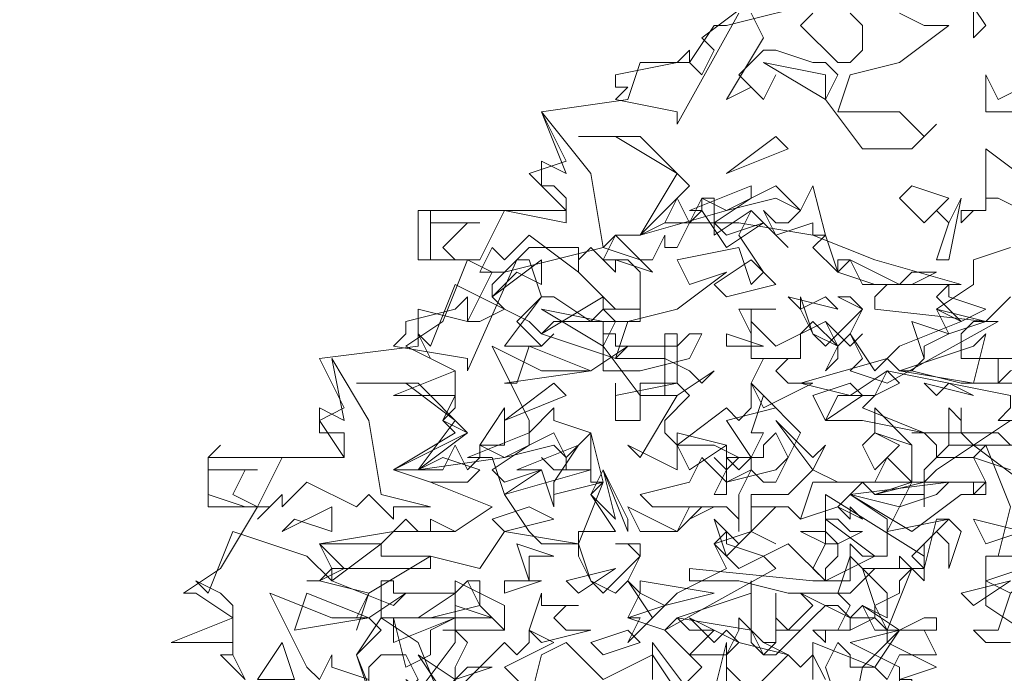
# Model space of a CAD drawing. Header units: millimetres. Extents: x 4234 to 4704, y 1542 to 2004.
# Tile 50 of 256: x 4371.68 to 4379.62, y 1689.24 to 1694.51. Entities that reach past the tile are written whole.
import ezdxf

# ---------------------------------------------------------------- set-up
doc = ezdxf.new("R2010")
doc.units = ezdxf.units.MM
doc.linetypes.add('DASHED', pattern=[19.05, 12.7, -6.35])
doc.layers.add('BOD', color=40, linetype='Continuous')
doc.layers.add('DIMENSIONS', color=7, linetype='Continuous')
pattern_1 = [(90, (3399.144, -158.445), (-8.980256, 8.980256), [2.38125, -15.57926]), (45, (3399.144, -158.445), (-8.980256, 8.980256), [2.38125, -10.31875]), (135, (3399.144, -158.445), (-8.980256, -8.980256), [2.38125, -10.31875])]

# ---------------------------------------------------------------- blocks, each defined once
blk = doc.blocks.new('A$Cf9015526')
at = {"color": 116, "lineweight": 0, "true_color": 0x136734}
for points in [[(1.6433, 3.5754), (1.6877, 3.5087), (1.6655, 3.4865), (1.6655, 3.5532)], [(1.5323, 3.5309), (1.5767, 3.5087), (1.6211, 3.5087), (1.5323, 3.4421), (1.4435, 3.4199), (1.4213, 3.3533), (1.4435, 3.3533), (1.5323, 3.3533), (1.5545, 3.3311), (1.5767, 3.3089), (1.5989, 3.3311), (1.5545, 3.2867), (1.4657, 3.2867), (1.3991, 3.3755), (1.4213, 3.4199), (1.3991, 3.4421), (1.3768, 3.4421), (1.3102, 3.4643), (1.288, 3.4643), (1.2436, 3.4199), (1.288, 3.3755), (1.3102, 3.4199), (1.288, 3.3755), (1.2658, 3.3977), (1.2214, 3.3755), (1.288, 3.4865), (1.2658, 3.5309)], [(1.2436, 3.5309), (1.1326, 3.3311), (1.1326, 3.3533), (1.0215, 3.3755), (1.0437, 3.3977), (1.0215, 3.3977), (1.0215, 3.4199), (1.1326, 3.4421), (1.1548, 3.4643), (1.1548, 3.4421), (1.177, 3.4199), (1.1992, 3.4643), (1.177, 3.4865), (1.2658, 3.5532)], [(1.3768, 3.5309), (1.3546, 3.5087), (1.4213, 3.4421), (1.4435, 3.4421), (1.4657, 3.4643), (1.4657, 3.5087), (1.4435, 3.5309)], [(0.5996, 2.2651), (0.5552, 2.3762), (0.5996, 2.4206), (0.5774, 2.4428), (0.5552, 2.4428), (0.5774, 2.4872), (0.4886, 2.5094), (0.4664, 2.5094), (0.4886, 2.5094), (0.5108, 2.5316), (0.4886, 2.576), (0.6218, 2.5982), (0.7328, 2.5982), (0.7995, 2.6427), (0.6884, 2.6871), (0.6218, 2.7093), (0.7328, 2.7759), (0.7106, 2.7981), (0.7328, 2.8203), (0.7328, 2.8425), (0.6218, 2.8425), (0.7328, 2.8869), (0.644, 2.9314), (0.7106, 2.9758), (0.755, 3.0868), (0.6662, 3.0868), (0.6662, 3.1756), (0.9327, 3.1756), (0.8661, 3.2423), (0.9327, 3.2645), (0.8883, 3.3533), (1.0437, 3.3755), (1.0659, 3.4421), (1.1548, 3.4421), (1.1992, 3.5087), (1.2214, 3.5087), (1.3991, 3.5532)], [(1.7322, 2.3984), (1.6877, 2.3984), (1.6655, 2.4206), (1.71, 2.4206), (1.7322, 2.4872)], [(1.7322, 2.5538), (1.6877, 2.5538), (1.7544, 2.5538)], [(1.7322, 2.6427), (1.6877, 2.7537), (1.6211, 2.7537), (1.6211, 2.8203), (1.6433, 2.7981), (1.6433, 2.8203), (1.6433, 2.7981), (1.6433, 2.7759), (1.6655, 2.7537), (1.7322, 2.7981)], [(1.7544, 2.8647), (1.71, 2.8647), (1.71, 2.9091), (1.7322, 2.9091)], [(1.7322, 3.0202), (1.6877, 2.9758), (1.71, 2.9758), (1.5101, 2.8647), (1.4435, 2.8869), (1.4657, 2.9091), (1.4435, 2.9536), (1.4213, 2.9314), (1.3768, 2.9536), (1.3546, 2.998), (1.3546, 3.0202), (1.3768, 2.9536), (1.3991, 2.9314), (1.4657, 2.998), (1.4435, 3.0202), (1.4213, 3.0202), (1.4657, 2.998), (1.4435, 2.9536), (1.4879, 2.8869), (1.5323, 2.9314), (1.6433, 2.9758), (1.5989, 2.998), (1.6655, 3.0424), (1.6655, 3.0868), (1.7322, 3.109)], [(0.3553, 2.3318), (0.3109, 2.3762), (0.3331, 2.3762), (0.3331, 2.3984), (0.2221, 2.3984), (0.3331, 2.4428), (0.2665, 2.4872), (0.2443, 2.4872), (0.3109, 2.5316), (0.3775, 2.6427), (0.2887, 2.6427), (0.2887, 2.7315), (0.533, 2.7315), (0.4886, 2.7981), (0.533, 2.8203), (0.4886, 2.9091), (0.6662, 2.9314), (0.6662, 2.998), (0.755, 2.9758), (0.7995, 3.0646), (0.8217, 3.0646), (0.9993, 3.109), (1.0215, 3.1312), (1.0659, 3.1312), (1.1104, 3.1534), (1.2436, 3.1534), (1.3768, 3.1312), (1.4879, 3.0868), (1.6433, 3.0424), (1.5101, 3.0424), (1.4879, 3.0202), (1.4879, 2.998), (1.6877, 2.9758), (1.6655, 2.9758), (1.6433, 2.9536), (1.6433, 2.9091), (1.8876, 2.9091)], [(1.7322, 2.6427), (1.71, 2.5538), (1.6877, 2.5538), (1.6877, 2.465), (1.7544, 2.4206)], [(1.1992, 2.3095), (1.2214, 2.3984), (1.2214, 2.3762), (1.2436, 2.3984), (1.2214, 2.3762), (1.2214, 2.354), (1.2658, 2.3095), (1.3324, 2.3762), (1.3546, 2.354), (1.3768, 2.3762), (1.3991, 2.3318)], [(1.4435, 2.2429), (1.4657, 2.354), (1.5101, 2.3984), (1.5101, 2.4206), (1.4879, 2.4428), (1.4435, 2.4206), (1.4435, 2.4428), (1.4213, 2.465), (1.3991, 2.465), (1.3768, 2.4428), (1.3546, 2.4206), (1.3102, 2.4206), (1.3102, 2.4872), (1.3102, 2.4428), (1.3324, 2.4206), (1.3768, 2.465), (1.3546, 2.4872), (1.4435, 2.4428), (1.4879, 2.4428), (1.4879, 2.465), (1.5101, 2.4206), (1.5545, 2.5316), (1.5767, 2.5094), (1.5767, 2.5316), (1.5767, 2.5538), (1.3991, 2.6649), (1.3991, 2.6205), (1.4879, 2.5538), (1.3991, 2.5094), (1.3324, 2.576), (1.288, 2.5538), (1.3102, 2.5316), (1.1104, 2.4206), (1.0437, 2.4428), (1.0659, 2.4872), (1.0437, 2.5094), (1.0215, 2.4872), (0.9771, 2.5094), (0.9549, 2.5538), (0.9549, 2.576), (0.9771, 2.5094), (0.9993, 2.4872), (1.0659, 2.5538), (1.0437, 2.576), (1.0215, 2.576), (1.0659, 2.576), (1.0659, 2.5538), (1.0437, 2.5094), (1.0882, 2.4428), (1.1326, 2.4872), (1.2214, 2.5316), (1.1992, 2.576), (1.2658, 2.5982), (1.2658, 2.6649), (1.3102, 2.6649), (1.3324, 2.6649), (1.3768, 2.7093), (1.3102, 2.7981), (1.3768, 2.7315), (1.3991, 2.7537), (1.3768, 2.7093), (1.4213, 2.6871), (1.4879, 2.6871), (1.5101, 2.7315), (1.5545, 2.6871), (1.4657, 2.6871), (1.4435, 2.6649), (1.5545, 2.5982), (1.6433, 2.6649), (1.6655, 2.6649), (1.6877, 2.6871), (1.6655, 2.7315), (1.5989, 2.7315), (1.5989, 2.7537), (1.5767, 2.7759), (1.5545, 2.7759), (1.71, 2.7759), (1.7322, 2.7537), (1.6877, 2.7537), (1.6655, 2.7315), (1.7322, 2.7093)], [(0.3553, 2.3318), (0.3331, 2.3762), (0.3331, 2.3984), (0.3331, 2.465), (0.3109, 2.4872), (0.2665, 2.5094), (0.2887, 2.4872), (0.3331, 2.5982), (0.4664, 2.5538), (0.5108, 2.5094), (0.5996, 2.576), (0.5996, 2.5538), (0.6884, 2.5538), (0.6884, 2.5316), (0.5108, 2.5316), (0.5108, 2.5094), (0.6218, 2.465), (0.644, 2.4872), (0.5774, 2.4428), (0.5108, 2.4428), (0.3997, 2.4872), (0.4664, 2.354), (0.4886, 2.3318), (0.5108, 2.3762), (0.5108, 2.354), (0.5774, 2.3318)], [(1.3768, 2.3318), (1.3768, 2.3984), (1.4879, 2.354), (1.4435, 2.354), (1.4435, 2.3762), (1.4213, 2.3984), (1.3991, 2.354), (1.4213, 2.2873)], [(0.8661, 2.2873), (0.8883, 2.3762), (0.9327, 2.3984), (0.9993, 2.3318), (1.0882, 2.3762), (1.1326, 2.3095), (1.177, 2.354), (1.1104, 2.4206), (1.1326, 2.4428), (1.1548, 2.4206), (1.1992, 2.4206), (1.1548, 2.3762), (1.2214, 2.3762), (1.2436, 2.4206), (1.2436, 2.4428), (1.288, 2.3984), (1.3102, 2.3984), (1.288, 2.3984), (1.3324, 2.3762), (1.2436, 2.3984), (1.2214, 2.3762), (1.2214, 2.3095)], [(0.7106, 2.4206), (0.8217, 2.4206), (0.7106, 2.4206)], [(1.0882, 2.3318), (1.0882, 2.3984), (1.1548, 2.3095)]]:
    blk.add_lwpolyline(points, dxfattribs=at)
for points in [[(1.3991, 3.3755), (1.288, 3.4421), (1.3991, 3.4199)], [(1.7988, 3.4199), (1.8432, 3.3755), (1.8432, 3.3533), (1.821, 3.3311), (1.8432, 3.3755), (1.7766, 3.4199), (1.7766, 3.3977), (1.7766, 3.3533), (1.6877, 3.3533), (1.6877, 3.4199), (1.71, 3.3755)], [(0.9993, 3.109), (1.0659, 3.0868), (1.0882, 3.0646), (1.0215, 3.0868), (1.0215, 3.0646), (0.9771, 3.109), (0.9549, 3.0868), (0.9549, 3.0646), (0.8661, 3.1312), (0.8217, 3.0868), (0.7995, 3.109), (0.7773, 3.0646), (0.7995, 3.0646), (0.755, 3.0868), (0.6884, 3.0868), (0.6884, 3.1756), (0.6884, 3.1534), (0.7773, 3.1534), (0.755, 3.1534), (0.7106, 3.109), (0.7328, 3.0868), (0.7773, 3.0868), (0.8217, 3.1756), (0.9327, 3.1534), (0.9327, 3.1978), (0.9105, 3.22), (0.8883, 3.22), (0.8883, 3.2645), (0.9327, 3.2423), (0.8883, 3.3533), (0.9771, 3.2423)], [(1.1548, 3.22), (1.0659, 3.1312), (1.1326, 3.2423), (1.0215, 3.3089), (0.9549, 3.3089), (1.0659, 3.3089)], [(1.2214, 3.2423), (1.3102, 3.3089), (1.3324, 3.2867)], [(1.7544, 3.1756), (1.71, 3.1978), (1.6877, 3.1978), (1.6877, 3.1756), (1.6655, 3.1756), (1.6433, 3.1534), (1.6433, 3.1756), (1.6877, 3.1756), (1.6877, 3.22), (1.6877, 3.2867), (1.7766, 3.22)], [(1.3768, 3.1312), (1.3768, 3.1534), (1.3102, 3.1312), (1.288, 3.1756), (1.3102, 3.1534), (1.3324, 3.1534), (1.3546, 3.1756), (1.3102, 3.1978), (1.2214, 3.1756), (1.0659, 3.1312), (1.1104, 3.1534), (1.1326, 3.1978), (1.1548, 3.1534), (1.177, 3.1756), (1.177, 3.1978), (1.2214, 3.1756), (1.3102, 3.22), (1.3546, 3.1756), (1.3768, 3.22), (1.3991, 3.1312)], [(1.1992, 3.1534), (1.2214, 3.1312), (1.288, 3.1534), (1.2214, 3.109), (1.177, 3.1756), (1.1548, 3.1756), (1.2658, 3.22), (1.2658, 3.1978)], [(1.5767, 3.1534), (1.5323, 3.1978), (1.5545, 3.22), (1.6211, 3.1978)], [(1.1992, 3.1534), (1.1992, 3.1312), (1.2658, 3.1756), (1.3324, 3.109), (1.2658, 3.1756), (1.2436, 3.1312), (1.288, 3.0646), (1.2658, 3.0424), (1.2436, 3.109), (1.1326, 3.0868), (1.1548, 3.0424), (1.2214, 3.0646), (1.1326, 2.998), (1.0437, 2.9758), (1.0215, 2.9091), (1.1104, 2.9091), (1.1548, 2.8869), (1.177, 2.8647), (1.1992, 2.8869), (1.1326, 2.8425), (1.0659, 2.8425), (0.9993, 2.9314), (1.0215, 2.9758), (0.9993, 2.998), (0.9771, 2.9758), (0.9105, 3.0202), (0.8883, 3.0202), (0.8439, 2.9758), (0.8883, 2.9314), (0.9105, 2.9536), (0.8883, 2.9314), (0.8661, 2.9314), (0.8217, 2.9314), (0.8883, 3.0202), (0.8661, 3.0868), (0.8439, 3.0868), (0.755, 2.8869), (0.755, 2.9091), (0.6218, 2.9314), (0.644, 2.9536), (0.644, 2.9758), (0.7328, 2.998), (0.755, 3.0202), (0.755, 2.9758), (0.7773, 2.9758), (0.8217, 2.998), (0.7995, 3.0202), (0.7995, 3.0424), (0.8661, 3.109), (0.9549, 3.109), (0.9549, 3.0646), (1.0215, 2.998), (1.0437, 2.998), (1.0659, 2.998), (1.0659, 3.0646), (1.0437, 3.0868), (0.9993, 3.0868), (1.0215, 3.1312), (1.0659, 3.0868), (1.0882, 3.0868), (1.1104, 3.1312), (1.1104, 3.109), (1.1326, 3.109), (1.177, 3.1978), (1.1992, 3.1978)], [(1.5989, 3.0868), (1.6211, 3.1534), (1.5989, 3.1756), (1.6211, 3.1534), (1.6433, 3.1978), (1.6211, 3.0868)], [(1.3768, 3.109), (1.3991, 3.1312), (1.4213, 3.0646)], [(0.8439, 3.0646), (0.7995, 3.0202), (0.8883, 3.0868), (0.8883, 3.0424)], [(1.2214, 3.0202), (1.1992, 3.0424), (1.2658, 3.0868), (1.3102, 3.0424)], [(1.4213, 3.0646), (1.4879, 3.0424), (1.4213, 3.0646), (1.4213, 3.0868), (1.4435, 3.0868)], [(1.5545, 3.0646), (1.5989, 3.0646), (1.5545, 3.0424), (1.4657, 3.0424), (1.4435, 3.0868), (1.5323, 3.0424)], [(0.8883, 2.9536), (0.9993, 3.0202), (0.9993, 2.998), (1.0659, 2.998), (1.0659, 2.9758), (0.9105, 2.9758), (0.8883, 2.9536), (1.0215, 2.9091), (1.0437, 2.9314), (0.9771, 2.8869), (0.8883, 2.8869), (0.7995, 2.9314), (0.8661, 2.7981), (0.8661, 2.7759), (0.9105, 2.8203), (0.9105, 2.7981), (0.9771, 2.7759), (0.9771, 2.7093), (0.8217, 2.6649), (0.8661, 2.5982), (0.8883, 2.576), (0.9549, 2.576), (0.9993, 2.6871), (0.9771, 2.6649), (1.0215, 2.5982), (0.9549, 2.5982), (0.9549, 2.576), (0.8217, 2.5982), (0.7773, 2.5316), (0.6884, 2.5538), (0.5774, 2.4872), (0.5552, 2.4206), (0.5774, 2.4872), (0.4886, 2.5094), (0.4664, 2.5094), (0.4886, 2.5094), (0.533, 2.5316), (0.4886, 2.576), (0.5996, 2.576), (0.644, 2.6205), (0.6662, 2.5982), (0.6884, 2.5982), (0.6884, 2.6205), (0.7328, 2.5982), (0.7995, 2.6427), (0.6884, 2.6871), (0.755, 2.6871), (0.7773, 2.7093), (0.7106, 2.7315), (0.6662, 2.7093), (0.6218, 2.7093), (0.755, 2.7759), (0.7106, 2.7981), (0.7328, 2.8425), (0.7328, 2.8869), (0.6884, 2.9091), (0.6662, 2.9536), (0.6884, 2.9314), (0.7328, 3.0424), (0.8661, 2.9758)], [(1.6877, 2.998), (1.6433, 2.9758), (1.5989, 3.0202), (1.6211, 3.0424), (1.6211, 3.0202)], [(1.3991, 3.0202), (1.3546, 2.998), (1.3324, 3.0202), (1.4213, 2.998)], [(0.9993, 2.9314), (0.8883, 2.998), (0.9993, 2.9758)], [(1.2658, 2.998), (1.2658, 2.9536), (1.2436, 2.998), (1.3102, 2.998)], [(1.6211, 2.9536), (1.5989, 2.998), (1.6877, 2.9758)], [(1.3991, 2.9758), (1.4213, 2.9314), (1.4213, 2.9091), (1.3991, 2.8869), (1.4213, 2.9314), (1.3768, 2.9758), (1.3546, 2.9536), (1.3546, 2.9091), (1.2658, 2.9091), (1.2658, 2.9758), (1.3102, 2.9314)], [(1.5767, 2.9314), (1.5767, 2.9091), (1.5545, 2.8869), (1.6433, 2.8647), (1.71, 2.8647), (1.7322, 2.8869), (1.8432, 2.9091), (1.8432, 2.8869), (1.7766, 2.8647), (1.7766, 2.7759), (1.7544, 2.7981), (1.71, 2.7981), (1.7322, 2.8203), (1.7322, 2.8425), (1.5101, 2.8869), (1.4435, 2.8425), (1.3546, 2.8647), (1.5101, 2.9091), (1.5323, 2.8869), (1.5545, 2.8869), (1.5767, 2.9091), (1.5545, 2.9758), (1.6211, 2.9536)], [(1.4657, 2.9536), (1.4435, 2.9314), (1.3991, 2.9758), (1.4435, 2.9314)], [(1.1326, 2.9314), (1.1548, 2.9536), (1.177, 2.9536), (1.1548, 2.9091), (1.0659, 2.8869), (0.9993, 2.8869), (0.9993, 2.9536), (1.0215, 2.9536), (1.0215, 2.9314)], [(1.1548, 2.8425), (1.1104, 2.7981), (1.1104, 2.7759), (1.1326, 2.7537), (1.2214, 2.8203), (1.2436, 2.7981), (1.2658, 2.8203), (1.2658, 2.8647), (1.3102, 2.8203), (1.2214, 2.7981), (1.2658, 2.7315), (1.2658, 2.7093), (1.2214, 2.6871), (1.2214, 2.7093), (1.2436, 2.7315), (1.1992, 2.7537), (1.1326, 2.7537), (1.1326, 2.7093), (1.0437, 2.7537), (1.0659, 2.7315), (1.1326, 2.8425), (1.1104, 2.8425), (1.1104, 2.9536), (1.1326, 2.9536), (1.1326, 2.8647)], [(1.2214, 2.9314), (1.2214, 2.9536), (1.288, 2.9314)], [(1.5323, 2.8869), (1.6655, 2.9314), (1.6877, 2.9536), (1.6655, 2.8647)], [(0.8217, 2.8647), (0.8439, 2.8647), (0.8661, 2.9314), (0.9771, 2.8869)], [(0.5996, 2.6649), (0.6884, 2.6427), (0.6218, 2.6427), (0.6218, 2.6205), (0.5774, 2.6649), (0.5552, 2.6427), (0.4664, 2.6871), (0.4219, 2.6427), (0.4219, 2.6649), (0.3775, 2.6205), (0.3997, 2.6427), (0.3553, 2.6427), (0.2887, 2.6649), (0.2887, 2.7315), (0.3109, 2.7537), (0.2887, 2.7315), (0.2887, 2.7093), (0.3775, 2.7093), (0.3553, 2.7093), (0.3331, 2.6649), (0.3775, 2.6427), (0.4219, 2.7315), (0.533, 2.7315), (0.533, 2.7537), (0.533, 2.7759), (0.4886, 2.7759), (0.4886, 2.8203), (0.533, 2.7981), (0.5108, 2.9091), (0.5774, 2.7981)], [(1.3546, 2.9091), (1.3324, 2.9091), (1.3102, 2.8869), (1.3324, 2.8647), (1.3768, 2.8647), (1.288, 2.8203), (1.2658, 2.8647), (1.288, 2.9091)], [(1.4879, 2.8425), (1.4657, 2.8203), (1.5767, 2.7759), (1.4657, 2.7981), (1.3991, 2.7981), (1.4213, 2.8425), (1.4879, 2.8425), (1.5101, 2.8869), (1.5323, 2.8647)], [(0.755, 2.7759), (0.6662, 2.7093), (0.7328, 2.7981), (0.644, 2.8647), (0.5552, 2.8647), (0.6662, 2.8647)], [(0.8217, 2.7981), (0.9105, 2.8647), (0.9327, 2.8425)], [(1.1326, 2.8647), (1.0659, 2.8647), (1.0659, 2.7981), (1.0215, 2.7981), (1.0215, 2.8647), (1.0215, 2.8425)], [(1.3991, 2.7981), (1.3768, 2.8425), (1.4435, 2.8647), (1.4657, 2.8425)], [(1.6211, 2.8647), (1.6655, 2.8425), (1.5767, 2.8647), (1.5989, 2.8425)], [(1.3324, 2.7315), (1.3102, 2.7759), (1.288, 2.7537), (1.288, 2.7315), (1.2658, 2.7315), (1.2436, 2.7093), (1.2214, 2.7315), (1.2658, 2.7315), (1.288, 2.7759), (1.2658, 2.7759), (1.288, 2.8425), (1.3546, 2.7759)], [(0.7773, 2.7537), (0.8217, 2.8203), (0.8217, 2.7537)], [(1.5545, 2.6871), (1.5767, 2.6871), (1.6655, 2.6871), (1.6877, 2.6871), (1.6877, 2.6649), (1.6655, 2.6649), (1.6655, 2.6871), (1.5545, 2.6871), (1.5101, 2.5982), (1.6211, 2.6205), (1.5989, 2.6205), (1.5767, 2.5316), (1.4879, 2.5316), (1.4435, 2.4872), (1.3324, 2.4872), (1.2436, 2.5094), (1.177, 2.5094), (1.1548, 2.5094), (1.1548, 2.5316), (1.3768, 2.5094), (1.4435, 2.5094), (1.4435, 2.5316), (1.4435, 2.576), (1.4657, 2.5538), (1.5101, 2.5538), (1.5101, 2.6205), (1.4435, 2.6649), (1.4213, 2.6427), (1.3546, 2.6205), (1.3324, 2.6427), (1.3102, 2.6427), (1.2658, 2.5982), (1.3102, 2.576), (1.2658, 2.5982), (1.2658, 2.6427), (1.3324, 2.6427), (1.3546, 2.6205), (1.3768, 2.6871), (1.4657, 2.6871), (1.4879, 2.6649), (1.5545, 2.6871), (1.5545, 2.7093), (1.5545, 2.7537), (1.4879, 2.7759), (1.4879, 2.8203), (1.5545, 2.7537)], [(0.9771, 2.6871), (0.9771, 2.7093), (0.9105, 2.7093), (0.8883, 2.7315), (0.9105, 2.7093), (0.9327, 2.7093), (0.9327, 2.7315), (0.9105, 2.7537), (0.8217, 2.7315), (0.6662, 2.7093), (0.7106, 2.7093), (0.7328, 2.7537), (0.755, 2.7093), (0.7773, 2.7315), (0.7773, 2.7537), (0.8217, 2.7315), (0.9105, 2.7759), (0.9327, 2.7315), (0.9771, 2.7759), (0.9993, 2.6871)], [(0.7995, 2.7093), (0.8217, 2.6871), (0.8883, 2.7093), (0.8217, 2.6649), (0.7995, 2.7315), (0.755, 2.7315), (0.8661, 2.7759), (0.8661, 2.7537)], [(1.1548, 2.7093), (1.1326, 2.7537), (1.1326, 2.7759), (1.2214, 2.7537)], [(1.4879, 2.7093), (1.4657, 2.7537), (1.4879, 2.7759), (1.5323, 2.7537)], [(0.9105, 2.6871), (0.9105, 2.6649), (0.9993, 2.6871), (0.9105, 2.6649), (0.9105, 2.6427), (0.8883, 2.7093), (0.8439, 2.7093), (0.9549, 2.7537)], [(1.1992, 2.6649), (1.2214, 2.7093), (1.1992, 2.7315), (1.2214, 2.7093), (1.2214, 2.7537), (1.2214, 2.6649)], [(1.7544, 2.6871), (1.6655, 2.7537), (1.5989, 2.7093), (1.5767, 2.6871), (1.5767, 2.6427), (1.5767, 2.6649), (1.4879, 2.6649), (1.5767, 2.6871), (1.5767, 2.7093), (1.6211, 2.7537), (1.8432, 2.7537)], [(1.3102, 2.7093), (1.3324, 2.7315), (1.3102, 2.6871), (1.288, 2.6871), (1.2658, 2.7093), (1.2436, 2.6649), (1.2436, 2.5982), (1.2436, 2.6205), (1.2214, 2.6427), (1.1992, 2.6427), (1.1548, 2.6205), (1.1992, 2.6427), (1.0882, 2.6427), (1.0659, 2.6649), (1.1548, 2.6871), (1.177, 2.7315), (1.2214, 2.6871)], [(0.9771, 2.6649), (0.9993, 2.7093), (1.0215, 2.6205)], [(1.0437, 2.5982), (0.9993, 2.7093), (1.0437, 2.6205)], [(1.5323, 2.6427), (1.4435, 2.6649), (1.6211, 2.6871), (1.5989, 2.6649)], [(0.4441, 2.6205), (0.4219, 2.5982), (0.5108, 2.6427), (0.5108, 2.5982)], [(0.8217, 2.5982), (0.7995, 2.6205), (0.8661, 2.6427), (0.9105, 2.6205)], [(1.1548, 2.6427), (1.177, 2.6427), (1.1326, 2.5982), (1.0659, 2.5982), (1.0437, 2.6427), (1.1326, 2.5982)], [(1.4657, 2.6205), (1.4435, 2.6427), (1.4435, 2.6205), (1.4213, 2.6427)], [(1.2658, 2.5982), (1.2214, 2.5538), (1.1992, 2.6205), (1.2436, 2.576)], [(1.4435, 2.5982), (1.4657, 2.5982), (1.4213, 2.576), (1.4213, 2.5538), (1.3991, 2.5316), (1.3991, 2.5094), (1.3768, 2.5316), (1.3991, 2.576), (1.3546, 2.5982), (1.3991, 2.5982), (1.4213, 2.576), (1.3991, 2.576), (1.3991, 2.6205), (1.4213, 2.6205)], [(1.6211, 2.5316), (1.6211, 2.576), (1.5989, 2.5982), (1.5767, 2.576), (1.5767, 2.5316), (1.5545, 2.5538), (1.6211, 2.6205), (1.6433, 2.5982)], [(1.6877, 2.576), (1.6655, 2.6205), (1.7544, 2.5982)], [(1.288, 2.5538), (1.2436, 2.5316), (1.1992, 2.576), (1.2214, 2.5982), (1.2214, 2.576)], [(0.8661, 2.5538), (0.8661, 2.5094), (0.8439, 2.576), (0.9105, 2.5538)], [(1.5101, 2.4428), (1.4657, 2.465), (1.4435, 2.4428), (1.4435, 2.4206), (1.3991, 2.4206), (1.3991, 2.3984), (1.3768, 2.4206), (1.4213, 2.4206), (1.4435, 2.465), (1.4213, 2.4872), (1.4435, 2.5538), (1.5101, 2.4872)], [(1.5323, 2.5094), (1.5323, 2.4872), (1.4879, 2.465), (1.4657, 2.5316), (1.5323, 2.5316), (1.5323, 2.5538), (1.5545, 2.5316)], [(1.6877, 2.5094), (1.821, 2.5538), (1.7322, 2.4872)], [(0.9549, 2.4872), (0.9327, 2.5094), (1.0215, 2.5316)], [(0.7328, 2.4872), (0.755, 2.5094), (0.7773, 2.5094), (0.7773, 2.465), (0.6884, 2.4428), (0.5996, 2.4428), (0.5996, 2.5094), (0.6218, 2.5094), (0.6218, 2.4872)], [(0.755, 2.3984), (0.7328, 2.354), (0.7328, 2.3318), (0.7328, 2.3095), (0.8217, 2.3984), (0.8439, 2.3762), (0.8661, 2.3984), (0.8661, 2.4206), (0.9105, 2.3984), (0.8217, 2.354), (0.8661, 2.3095), (0.8661, 2.2873), (0.8217, 2.2429), (0.8217, 2.2873), (0.8439, 2.3095), (0.7995, 2.3095), (0.7328, 2.3095), (0.7328, 2.2651), (0.644, 2.3318), (0.6662, 2.3095), (0.7328, 2.3984), (0.7328, 2.5094), (0.7328, 2.4206)], [(0.8217, 2.4206), (0.7773, 2.465), (0.755, 2.5094), (0.7328, 2.4872), (0.7328, 2.5094), (0.8217, 2.465)], [(0.8217, 2.4872), (0.8217, 2.5094), (0.8883, 2.5094)], [(1.1104, 2.465), (1.0437, 2.3984), (1.0659, 2.4428), (1.0437, 2.4428), (1.1104, 2.465), (1.0659, 2.4872), (1.0659, 2.5094), (1.1992, 2.4872)], [(1.1326, 2.4428), (1.2658, 2.4872), (1.2658, 2.5094), (1.2658, 2.4206)], [(1.6655, 2.465), (1.6433, 2.4872), (1.7322, 2.5094)], [(0.4441, 2.4206), (0.4664, 2.4872), (0.5774, 2.4428)], [(0.7995, 2.4428), (0.6662, 2.4428), (0.7328, 2.4872), (0.7328, 2.465)], [(0.9549, 2.465), (0.9327, 2.465), (0.9105, 2.4428), (0.9327, 2.4206), (0.9771, 2.4206), (0.8883, 2.3984), (0.8661, 2.4206), (0.8883, 2.4872), (0.8883, 2.465)], [(1.5767, 2.4428), (1.5989, 2.4428), (1.5989, 2.4206), (1.4879, 2.4206), (1.4657, 2.465), (1.5323, 2.4206)], [(0.6662, 2.3984), (0.7106, 2.2873), (0.7773, 2.2873), (0.7773, 2.2207), (0.644, 2.2429), (0.6218, 2.2651), (0.5774, 2.2207), (0.533, 2.2207), (0.4441, 2.1985), (0.4441, 2.2207), (0.4886, 2.2651), (0.533, 2.2207), (0.5552, 2.2429), (0.644, 2.3095), (0.6662, 2.3318), (0.644, 2.3762), (0.5996, 2.3762), (0.5774, 2.354), (0.5774, 2.3095), (0.5552, 2.3762), (0.5996, 2.4428)], [(0.7328, 2.4428), (0.6884, 2.4206), (0.6884, 2.3762), (0.644, 2.354), (0.6218, 2.4428), (0.6218, 2.3984)], [(1.2214, 2.4206), (1.2436, 2.3984), (1.1548, 2.4428), (1.1992, 2.3984)], [(0.9993, 2.3762), (0.9771, 2.3984), (1.0437, 2.4206), (1.0659, 2.3984)], [(1.3102, 2.3984), (1.3102, 2.4206), (1.3324, 2.4206), (1.3546, 2.4206), (1.3102, 2.3762), (1.288, 2.3762), (1.2658, 2.3984), (1.2658, 2.4206), (1.288, 2.3762)], [(1.5989, 2.354), (1.5323, 2.3318), (1.5545, 2.3318), (1.5545, 2.3095), (1.5323, 2.3095), (1.5323, 2.354), (1.4435, 2.3984), (1.5323, 2.4206), (1.5101, 2.3984)], [(1.5989, 2.3762), (1.5323, 2.3762), (1.5101, 2.3318), (1.4879, 2.354), (1.5323, 2.4206), (1.5767, 2.4206)], [(0.3775, 2.3318), (0.4219, 2.3984), (0.4441, 2.3318)], [(0.755, 2.354), (0.7995, 2.354), (0.7328, 2.3318), (0.7106, 2.3095), (0.6662, 2.3762), (0.7328, 2.3318)]]:
    blk.add_lwpolyline(points, close=True, dxfattribs=at)

msp = doc.modelspace()

# ---------------------------------------------------------------- hatches: boundary and pattern name
at = {"layer": 'DIMENSIONS'}
h = msp.add_hatch(dxfattribs=at)
h.set_pattern_fill('GRASS', color=256, scale=0.5)
h.set_pattern_definition(pattern_1)
h.paths.add_polyline_path([(4417.6425, 1844.3253), (4423.2951, 1838.2514), (4434.9969, 1847.6295), (4469.633, 1855.411), (4513.1489, 1877.6572), (4531.9103, 1892.8657), (4546.8873, 1910.4574), (4556.576, 1922.7476), (4577.553, 1933.381), (4592.7448, 1936.6466), (4614.9867, 1937.2699), (4624.0253, 1937.2699), (4633.3522, 1938.7107), (4636.3977, 1940.2306), (4631.8428, 1952.3869, 0.161807)])
h.paths.add_polyline_path([(4631.8428, 1952.3869), (4629.8752, 1957.6381), (4629.4018, 1957.3619), (4621.324, 1958.355), (4615.8552, 1959.6126), (4597.3065, 1970.6836), (4571.5628, 1964.4359), (4571.5628, 1952.3502), (4556.6565, 1951.2934), (4533.2051, 1949.7013), (4514.0135, 1931.7588), (4500.0937, 1928.3885), (4467.5142, 1910.2651), (4457.6487, 1889.7679), (4440.0951, 1876.8578), (4418.6103, 1858.4577), (4410.1637, 1852.3615), (4417.6425, 1844.3253, -0.161807)])
h.paths.add_polyline_path([(4548.0789, 1916.6002), (4552.8565, 1929.9377), (4546.693, 1932.1455), (4541.9153, 1918.808)], flags=24)
h.paths.add_polyline_path([(4503.0556, 1883.2742), (4507.8332, 1896.6117), (4501.6696, 1898.8196), (4496.892, 1885.482)], flags=24)
h.paths.add_polyline_path([(4451.7368, 1857.409), (4456.5145, 1870.7465), (4450.3509, 1872.9544), (4445.5733, 1859.6168)], flags=24)
h.paths.add_polyline_path([(4412.9931, 1854.3366), (4417.0765, 1849.9489), (4419.3393, 1852.0547), (4415.2559, 1856.4424)], flags=24)
h.paths.add_polyline_path([(4596.3471, 1950.1809), (4601.1248, 1963.5184), (4594.9612, 1965.7262), (4590.1836, 1952.3887)], flags=24)
h.paths.add_polyline_path([(4509.7992, 1914.4402), (4520.7716, 1919.9756), (4517.1217, 1927.2104), (4506.1494, 1921.675)], flags=24)
h.paths.add_polyline_path([(4321.6553, 1898.427), (4326.0339, 1896.392), (4327.3367, 1899.1951), (4322.958, 1901.2301)], flags=9)
h.paths.add_polyline_path([(4333.4365, 1891.9961), (4338.2762, 1888.46), (4340.0997, 1890.9559), (4335.26, 1894.492)], flags=9)
h.paths.add_polyline_path([(4351.1951, 1875.6427), (4355.5215, 1871.4944), (4357.6608, 1873.7255), (4353.3344, 1877.8738)], flags=9)
h.paths.add_polyline_path([(4373.9221, 1853.7811), (4378.2721, 1849.6575), (4380.3986, 1851.9008), (4376.0487, 1856.0244)], flags=9)
h.paths.add_polyline_path([(4389.205, 1846.109), (4392.5459, 1849.595), (4390.3143, 1851.7338), (4386.9734, 1848.2478)], flags=9)
h.paths.add_polyline_path([(4407.9742, 1825.8927), (4411.6376, 1829.0381), (4409.6239, 1831.3833), (4405.9606, 1828.2379)], flags=9)
h.paths.add_polyline_path([(4405.6972, 1823.1876), (4408.8355, 1819.5181), (4411.1846, 1821.5272), (4408.0463, 1825.1967)], flags=9)
h.paths.add_polyline_path([(4412.0765, 1813.536), (4414.8574, 1808.2263), (4417.5956, 1809.6604), (4414.8147, 1814.9701)], flags=9)
h.paths.add_polyline_path([(4306.0633, 1735.5308), (4308.3702, 1742.3082), (4305.4441, 1743.3042), (4303.1371, 1736.5268)], flags=9)
h.paths.add_polyline_path([(4289.1237, 1902.077), (4295.0617, 1902.8939), (4294.6404, 1905.9561), (4288.7025, 1905.1392)], flags=9)
h.paths.add_polyline_path([(4305.67, 1902.4686), (4311.5251, 1901.1867), (4312.1862, 1904.2062), (4306.331, 1905.4882)], flags=9)
h.paths.add_polyline_path([(4434.2122, 1813.2206), (4438.5999, 1817.304), (4436.4941, 1819.5668), (4432.1063, 1815.4834)], flags=9)
h.paths.add_polyline_path([(4381.102, 1865.7275), (4385.1854, 1861.3397), (4387.4482, 1863.4456), (4383.3648, 1867.8333)], flags=9)
h.paths.add_polyline_path([(4421.9781, 1821.8049), (4426.0615, 1817.4172), (4428.3243, 1819.523), (4424.2409, 1823.9108)], flags=9)
h.paths.add_polyline_path([(4410.3951, 1823.868), (4413.9297, 1827.1574), (4411.8239, 1829.4202), (4408.2893, 1826.1308)], flags=9)
h.paths.add_polyline_path([(4387.3909, 1817.4858), (4392.1686, 1830.8233), (4386.005, 1833.0311), (4381.2274, 1819.6936)], flags=9)
h.paths.add_polyline_path([(4347.9726, 1750.0597), (4352.7503, 1763.3972), (4346.5867, 1765.6051), (4341.8091, 1752.2675)], flags=9)
h.paths.add_polyline_path([(4341.4321, 1678.3148), (4346.2097, 1691.6523), (4340.0462, 1693.8601), (4335.2686, 1680.5226)], flags=9)
h.paths.add_polyline_path([(4323.3673, 1583.7016), (4328.1449, 1597.0392), (4321.9814, 1599.247), (4317.2037, 1585.9095)], flags=9)
h.paths.add_polyline_path([(4335.3652, 1700.4464), (4339.9795, 1713.3279), (4330.8251, 1716.6071), (4326.2108, 1703.7256)], flags=9)
h.paths.add_polyline_path([(4396.1792, 1839.031), (4404.6554, 1830.2107), (4406.8611, 1832.3304), (4398.3849, 1841.1506)], flags=9)
h.paths.add_polyline_path([(4396.4333, 1860.2956), (4402.6288, 1853.7761), (4403.7122, 1854.8057), (4397.5167, 1861.3251)], flags=9)
h.paths.add_polyline_path([(4349.0141, 1900.3774), (4363.5849, 1891.1608), (4365.102, 1893.5592), (4350.5312, 1902.7758)], flags=9)
h.paths.add_polyline_path([(4438.6658, 1769.7519), (4437.6109, 1764.1146), (4441.3279, 1763.4191), (4442.3828, 1769.0563)], flags=9)
h.paths.add_polyline_path([(4432.3393, 1775.0815), (4431.5916, 1769.3953), (4435.3409, 1768.9023), (4436.0886, 1774.5885)], flags=9)
h.paths.add_polyline_path([(4446.5759, 1765.0098), (4445.4726, 1759.3818), (4449.1836, 1758.6543), (4450.2868, 1764.2824)], flags=9)
h.paths.add_polyline_path([(4333.2801, 1902.1363), (4338.0795, 1900.1576), (4339.5209, 1903.6536), (4334.7215, 1905.6324)], flags=9)
h.paths.add_polyline_path([(4335.5168, 1907.037), (4340.8576, 1904.9473), (4342.2355, 1908.4689), (4336.8946, 1910.5586)], flags=9)
h.paths.add_polyline_path([(4338.3128, 1912.555), (4343.7532, 1910.7401), (4344.9499, 1914.3274), (4339.5095, 1916.1422)], flags=9)
h.paths.add_polyline_path([(4390.5848, 1863.0102), (4393.6134, 1859.8177), (4396.592, 1862.6434), (4393.5633, 1865.8359)], flags=9)
h.paths.add_polyline_path([(4431.1188, 1819.2282), (4434.1502, 1816.0327), (4437.1288, 1818.8584), (4434.0973, 1822.0539)], flags=9)
h.paths.add_polyline_path([(4421.1353, 1830.1653), (4424.1639, 1826.9728), (4427.1425, 1829.7985), (4424.1138, 1832.991)], flags=9)
h.paths.add_polyline_path([(4410.884, 1841.2141), (4413.9127, 1838.0216), (4416.8913, 1840.8473), (4413.8626, 1844.0398)], flags=9)
h.paths.add_polyline_path([(4400.5883, 1852.1946), (4403.617, 1849.0021), (4406.5956, 1851.8278), (4403.5669, 1855.0203)], flags=9)
h.paths.add_polyline_path([(4378.8646, 1874.7618), (4381.8961, 1871.5663), (4384.8747, 1874.392), (4381.8432, 1877.5875)], flags=9)
h = msp.add_hatch(dxfattribs=at)
h.set_pattern_fill('GRASS', color=256, scale=0.5)
h.set_pattern_definition(pattern_1)
h.paths.add_polyline_path([(4408.8621, 1832.1996), (4393.7747, 1848.4713), (4381.6113, 1830.9217), (4363.6012, 1808.7018), (4358.3674, 1803.3966), (4341.8853, 1775.147), (4339.6484, 1751.0878), (4324.4915, 1725.327), (4322.615, 1687.402), (4321.4896, 1659.197), (4314.6168, 1611.7031), (4291.9238, 1588.6095), (4316.1894, 1573.3254, -0.136079)])
h.paths.add_polyline_path([(4392.7529, 1820.4059), (4397.5305, 1833.7435), (4391.367, 1835.9513), (4386.5894, 1822.6138)], flags=24)
h.paths.add_polyline_path([(4353.3346, 1752.9799), (4358.1123, 1766.3174), (4351.9487, 1768.5253), (4347.1711, 1755.1877)], flags=24)
h.paths.add_polyline_path([(4340.7272, 1703.3666), (4345.3415, 1716.2481), (4336.1871, 1719.5273), (4331.5728, 1706.6458)], flags=24)
h = msp.add_hatch(dxfattribs=at)
h.set_pattern_fill('GRASS', color=256, scale=0.5)
h.set_pattern_definition(pattern_1)
h.paths.add_polyline_path([(4310.8274, 1570.4052, -0.136079), (4403.5002, 1829.2794), (4388.4127, 1845.5512), (4376.2493, 1828.0016), (4358.2392, 1805.7816), (4353.0055, 1800.4765), (4336.5233, 1772.2268), (4334.2864, 1748.1676), (4319.1295, 1722.4069), (4317.253, 1684.4818), (4316.1276, 1656.2769), (4309.2548, 1608.7829), (4286.5618, 1585.6893)])
h.paths.add_polyline_path([(4386.9246, 1816.184), (4392.6349, 1832.1251), (4386.4713, 1834.3329), (4380.7611, 1818.3918)], flags=24)
h.paths.add_polyline_path([(4335.4543, 1700.695), (4339.9559, 1713.262), (4330.8015, 1716.5412), (4326.2998, 1703.9742)], flags=24)

# ---------------------------------------------------------------- linework, layer by layer
at = {"layer": 'DIMENSIONS', "linetype": 'DASHED', "lineweight": 5}
msp.add_arc((4823.9531, 1532.7393), 514.5063, 144.782267, 175.801743, dxfattribs=at)

# ---------------------------------------------------------------- block references
at = {"layer": 'BOD', "xscale": 4.480026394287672, "yscale": 4.480026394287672, "zscale": 4.480026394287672}
msp.add_blockref('A$Cf9015526', (4371.909, 1678.7472, 480.9174), dxfattribs=at)

doc.saveas('drawing.dxf')
